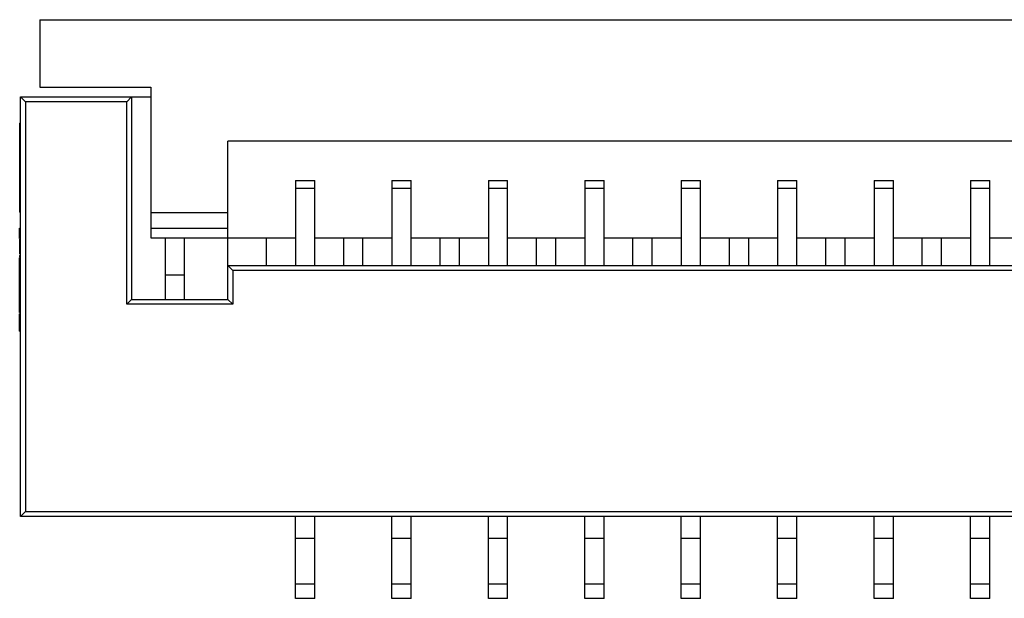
# Model space of a CAD drawing. Header units: millimetres. Extents: x 42 to 554, y 166 to 335.
# Tile 253 of 256: x 426 to 436, y 259 to 265. Entities that reach past the tile are written whole.
import ezdxf

# ---------------------------------------------------------------- set-up
doc = ezdxf.new("R2010")
doc.units = ezdxf.units.MM
doc.header["$LTSCALE"] = 30.734
doc.layers.get('0').update_dxf_attribs({"linetype": 'CONTINUOUS'})

msp = doc.modelspace()

# ---------------------------------------------------------------- linework, layer by layer
at = {"linetype": 'Continuous'}
for p, q in [((425.744, 264.864), (425.744, 264.164)), ((425.744, 264.864), (445.244, 264.864)), ((425.744, 264.164), (426.894, 264.164)), ((426.894, 264.164), (426.894, 262.604)), ((425.544, 259.714), (425.544, 264.064)), ((425.544, 264.064), (426.894, 264.064)), ((425.594, 264.014), (425.544, 264.064)), ((426.644, 264.014), (426.694, 264.064)), ((426.694, 264.064), (426.694, 261.964)), ((425.594, 264.014), (425.594, 259.764)), ((426.644, 264.014), (425.594, 264.014)), ((426.644, 261.914), (426.644, 264.014)), ((425.534, 263.793), (425.534, 262.87)), ((425.534, 263.793), (425.544, 263.793)), ((425.534, 263.725), (425.544, 263.725)), ((425.534, 263.559), (425.544, 263.559)), ((425.534, 263.526), (425.544, 263.526)), ((427.694, 261.964), (427.694, 263.604)), ((443.294, 263.604), (427.694, 263.604)), ((425.534, 263.462), (425.544, 263.462)), ((425.534, 263.288), (425.544, 263.288)), ((428.394, 263.197), (428.394, 262.314)), ((428.394, 263.197), (428.594, 263.197)), ((428.594, 263.114), (428.394, 263.114)), ((428.594, 262.314), (428.594, 263.197)), ((429.394, 263.197), (429.394, 262.314)), ((429.394, 263.197), (429.594, 263.197)), ((429.594, 263.114), (429.394, 263.114)), ((429.594, 262.314), (429.594, 263.197)), ((430.394, 263.197), (430.394, 262.314)), ((430.394, 263.197), (430.594, 263.197)), ((430.594, 263.114), (430.394, 263.114)), ((430.594, 262.314), (430.594, 263.197)), ((431.394, 263.197), (431.394, 262.314)), ((431.394, 263.197), (431.594, 263.197)), ((431.594, 263.114), (431.394, 263.114)), ((431.594, 262.314), (431.594, 263.197)), ((432.394, 263.197), (432.394, 262.314)), ((432.394, 263.197), (432.594, 263.197)), ((432.594, 263.114), (432.394, 263.114)), ((432.594, 262.314), (432.594, 263.197)), ((433.394, 263.197), (433.394, 262.314)), ((433.394, 263.197), (433.594, 263.197)), ((433.594, 263.114), (433.394, 263.114)), ((433.594, 262.314), (433.594, 263.197)), ((434.394, 263.197), (434.394, 262.314)), ((434.394, 263.197), (434.594, 263.197)), ((434.594, 263.114), (434.394, 263.114)), ((434.594, 262.314), (434.594, 263.197)), ((435.394, 263.197), (435.394, 262.314)), ((435.394, 263.197), (435.594, 263.197)), ((435.594, 263.114), (435.394, 263.114)), ((435.594, 262.314), (435.594, 263.197)), ((425.534, 263.092), (425.544, 263.092)), ((425.534, 263.014), (425.544, 263.014)), ((425.544, 262.87), (425.534, 262.87)), ((426.894, 262.864), (427.694, 262.864)), ((425.534, 262.597), (425.534, 262.704)), ((425.534, 262.704), (425.544, 262.704)), ((426.894, 262.704), (427.694, 262.704)), ((425.534, 262.678), (425.544, 262.678)), ((426.894, 262.604), (428.394, 262.604)), ((427.044, 262.604), (427.044, 261.964)), ((427.244, 261.964), (427.244, 262.604)), ((428.094, 262.314), (428.094, 262.604)), ((428.594, 262.604), (429.394, 262.604)), ((428.894, 262.314), (428.894, 262.604)), ((429.094, 262.314), (429.094, 262.604)), ((429.594, 262.604), (430.394, 262.604)), ((429.894, 262.314), (429.894, 262.604)), ((430.094, 262.314), (430.094, 262.604)), ((430.594, 262.604), (431.394, 262.604)), ((430.894, 262.314), (430.894, 262.604)), ((431.094, 262.314), (431.094, 262.604)), ((431.594, 262.604), (432.394, 262.604)), ((431.894, 262.314), (431.894, 262.604)), ((432.094, 262.314), (432.094, 262.604)), ((432.594, 262.604), (433.394, 262.604)), ((432.894, 262.314), (432.894, 262.604)), ((433.094, 262.314), (433.094, 262.604)), ((433.594, 262.604), (434.394, 262.604)), ((433.894, 262.314), (433.894, 262.604)), ((434.094, 262.314), (434.094, 262.604)), ((434.594, 262.604), (435.394, 262.604)), ((434.894, 262.314), (434.894, 262.604)), ((435.094, 262.314), (435.094, 262.604)), ((435.594, 262.604), (436.394, 262.604)), ((425.534, 262.597), (425.544, 262.597)), ((425.534, 262.595), (425.544, 262.595)), ((425.534, 262.588), (425.534, 262.436)), ((425.534, 262.588), (425.544, 262.588)), ((425.534, 262.559), (425.544, 262.559)), ((425.534, 262.484), (425.544, 262.484)), ((425.544, 262.436), (425.534, 262.436)), ((425.534, 262.419), (425.534, 262.402)), ((425.534, 262.419), (425.544, 262.419)), ((425.534, 262.419), (425.544, 262.419)), ((425.534, 262.402), (425.544, 262.402)), ((425.534, 262.251), (425.534, 262.395)), ((425.534, 262.395), (425.544, 262.395)), ((427.694, 262.314), (443.294, 262.314)), ((427.744, 262.264), (427.694, 262.314)), ((425.534, 262.291), (425.544, 262.291)), ((425.534, 262.286), (425.544, 262.286)), ((425.534, 262.279), (425.544, 262.279)), ((425.534, 261.827), (425.534, 262.248)), ((425.534, 262.248), (425.544, 262.248)), ((427.244, 262.214), (427.044, 262.214)), ((427.744, 262.264), (427.744, 261.914)), ((443.244, 262.264), (427.744, 262.264)), ((425.534, 262.19), (425.544, 262.19)), ((425.534, 262.113), (425.544, 262.113)), ((425.534, 262.082), (425.544, 262.082)), ((425.534, 262.071), (425.544, 262.071)), ((425.534, 261.993), (425.544, 261.993)), ((425.534, 261.965), (425.544, 261.965)), ((425.534, 261.888), (425.544, 261.888)), ((426.644, 261.914), (426.694, 261.964)), ((427.744, 261.914), (426.644, 261.914)), ((426.694, 261.964), (427.694, 261.964)), ((427.744, 261.914), (427.694, 261.964)), ((425.534, 261.858), (425.544, 261.858)), ((425.534, 261.827), (425.544, 261.827)), ((425.534, 261.633), (425.534, 261.816)), ((425.534, 261.816), (425.544, 261.816)), ((425.534, 261.739), (425.544, 261.739)), ((425.534, 261.71), (425.544, 261.71)), ((425.534, 261.633), (425.544, 261.633)), ((425.594, 259.764), (425.544, 259.714)), ((425.594, 259.764), (445.394, 259.764)), ((445.444, 259.714), (425.544, 259.714)), ((428.394, 258.864), (428.394, 259.714)), ((428.594, 258.864), (428.594, 259.714)), ((429.394, 258.864), (429.394, 259.714)), ((429.594, 258.864), (429.594, 259.714)), ((430.394, 258.864), (430.394, 259.714)), ((430.594, 258.864), (430.594, 259.714)), ((431.394, 258.864), (431.394, 259.714)), ((431.594, 258.864), (431.594, 259.714)), ((432.394, 258.864), (432.394, 259.714)), ((432.594, 258.864), (432.594, 259.714)), ((433.394, 258.864), (433.394, 259.714)), ((433.594, 258.864), (433.594, 259.714)), ((434.394, 258.864), (434.394, 259.714)), ((434.594, 258.864), (434.594, 259.714)), ((435.394, 258.864), (435.394, 259.714)), ((435.594, 258.864), (435.594, 259.714)), ((428.394, 259.488), (428.594, 259.488)), ((429.394, 259.488), (429.594, 259.488)), ((430.394, 259.488), (430.594, 259.488)), ((431.394, 259.488), (431.594, 259.488)), ((432.394, 259.488), (432.594, 259.488)), ((433.394, 259.488), (433.594, 259.488)), ((434.394, 259.488), (434.594, 259.488)), ((435.394, 259.488), (435.594, 259.488)), ((428.394, 259.014), (428.594, 259.014)), ((429.394, 259.014), (429.594, 259.014)), ((430.394, 259.014), (430.594, 259.014)), ((431.394, 259.014), (431.594, 259.014)), ((432.394, 259.014), (432.594, 259.014)), ((433.394, 259.014), (433.594, 259.014)), ((434.394, 259.014), (434.594, 259.014)), ((435.394, 259.014), (435.594, 259.014)), ((428.594, 258.864), (428.394, 258.864)), ((429.594, 258.864), (429.394, 258.864)), ((430.594, 258.864), (430.394, 258.864)), ((431.594, 258.864), (431.394, 258.864)), ((432.594, 258.864), (432.394, 258.864)), ((433.594, 258.864), (433.394, 258.864)), ((434.594, 258.864), (434.394, 258.864)), ((435.594, 258.864), (435.394, 258.864))]:
    msp.add_line(p, q, dxfattribs=at)

doc.saveas('drawing.dxf')
